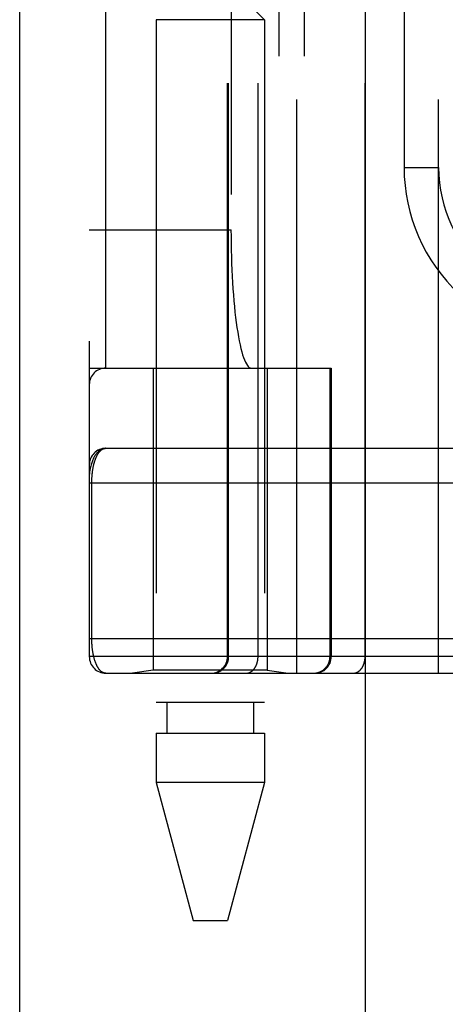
# Model space of a CAD drawing. Header units: inches. Extents: x 0 to 188, y 0 to 122.
# Tile 21 of 102: x 41.99 to 42.759, y 32.352 to 34.131. Entities that reach past the tile are written whole.
import ezdxf

# ---------------------------------------------------------------- set-up
doc = ezdxf.new("R2010")
doc.units = ezdxf.units.IN
doc.header["$LTSCALE"] = 10.363855
doc.header["$MEASUREMENT"] = 0
doc.linetypes.add('HIDDEN', pattern=[0.2, 0.1, -0.1])
doc.layers.get('0').update_dxf_attribs({"linetype": 'CONTINUOUS'})
doc.layers.add('DOOR_ASSEMBLY', color=7, linetype='CONTINUOUS')

msp = doc.modelspace()

# ---------------------------------------------------------------- linework, layer by layer
at = {"color": 3, "linetype": 'Continuous'}
msp.add_line((41.9899, 29.6263), (41.9899, 93.7019), dxfattribs=at)
at = {"layer": 'DOOR_ASSEMBLY', "color": 3, "linetype": 'Continuous'}
msp.add_line((42.6149, 29.8763), (42.6149, 89.2263), dxfattribs=at)
at = {"layer": 'DOOR_ASSEMBLY', "color": 8, "linetype": 'HIDDEN'}
for p, q in [((42.4906, 32.95), (42.4906, 35.6525)), ((42.7471, 32.95), (42.7471, 35.6525)), ((42.1156, 35.6225), (42.1156, 32.98)), ((42.3655, 32.98), (42.3655, 35.6225)), ((42.3675, 32.98), (42.3675, 35.6225)), ((42.4206, 32.98), (42.4206, 35.6225)), ((42.6141, 32.98), (42.6141, 35.6225)), ((42.1456, 33.5013), (42.1456, 35.1013)), ((42.4581, 35.1013), (42.4581, 33.5013)), ((42.504, 35.1013), (42.504, 33.5013)), ((42.3718, 34.8513), (42.3718, 33.7513)), ((42.6846, 34.7388), (42.6846, 33.8638)), ((42.4024, 34.1608), (42.4324, 34.1308)), ((42.4324, 34.1308), (42.2364, 34.1308)), ((42.2364, 34.1308), (42.2364, 32.8969)), ((42.4324, 34.1308), (42.4324, 32.8969)), ((42.6846, 33.8638), (42.7471, 33.8638)), ((42.1156, 33.7513), (42.3718, 33.7513)), ((42.1156, 33.5013), (42.5531, 33.5013)), ((42.2314, 33.5013), (42.2314, 32.9553)), ((42.4374, 33.5013), (42.4374, 32.9553)), ((42.5508, 32.98), (42.5508, 33.5013)), ((42.5531, 33.5013), (42.5531, 32.98)), ((42.1456, 33.3563), (43.0194, 33.3563)), ((42.1156, 33.2938), (43.0259, 33.2938)), ((42.1202, 33.0117), (42.1202, 33.2938)), ((42.1156, 33.0125), (43.0194, 33.0125)), ((42.781, 32.98), (42.1156, 32.98)), ((42.1456, 32.95), (43.0194, 32.95)), ((42.2314, 32.9553), (42.1939, 32.95)), ((42.4374, 32.9553), (42.2314, 32.9553)), ((42.4374, 32.9553), (42.4749, 32.95)), ((42.4323, 32.8969), (42.2364, 32.8969)), ((42.256, 32.8969), (42.256, 32.8418)), ((42.4127, 32.8969), (42.4127, 32.8418)), ((42.2364, 32.8418), (42.4324, 32.8418)), ((42.2364, 32.8418), (42.2364, 32.7523)), ((42.4324, 32.8418), (42.4324, 32.7523)), ((42.4324, 32.7523), (42.2364, 32.7523)), ((42.2364, 32.7523), (42.3031, 32.5032)), ((42.4324, 32.7523), (42.3656, 32.5032)), ((42.3031, 32.5032), (42.3656, 32.5032))]:
    msp.add_line(p, q, dxfattribs=at)
for points in [[(42.1456, 33.3563), (42.1449, 33.3563), (42.1443, 33.3562), (42.1436, 33.3562), (42.1429, 33.3561), (42.1422, 33.356), (42.1415, 33.3558), (42.1408, 33.3556), (42.1402, 33.3554), (42.1395, 33.3552), (42.1388, 33.3549), (42.1381, 33.3546), (42.1373, 33.3543), (42.1366, 33.3539), (42.1359, 33.3535), (42.1352, 33.3531), (42.1345, 33.3526), (42.1338, 33.3521), (42.1331, 33.3515), (42.1324, 33.3509), (42.1317, 33.3502), (42.131, 33.3495), (42.1303, 33.3488), (42.1295, 33.348), (42.1288, 33.3472), (42.1281, 33.3463), (42.1274, 33.3453), (42.1267, 33.3443), (42.126, 33.3432), (42.1253, 33.3421), (42.1246, 33.3409), (42.124, 33.3396), (42.1233, 33.3383), (42.1226, 33.3368), (42.1219, 33.3353), (42.1213, 33.3337), (42.1206, 33.332), (42.12, 33.3301), (42.1194, 33.3282), (42.1188, 33.3262), (42.1182, 33.3242), (42.1178, 33.3222), (42.1174, 33.3204), (42.117, 33.3188), (42.1167, 33.3172), (42.1165, 33.3158), (42.1163, 33.3146), (42.1162, 33.3134), (42.116, 33.3123), (42.1159, 33.3114), (42.1158, 33.3105), (42.1158, 33.3097), (42.1157, 33.3089), (42.1157, 33.3082), (42.1156, 33.3075), (42.1156, 33.3069), (42.1156, 33.3063)], [(42.1202, 33.2938), (42.1202, 33.2946), (42.1202, 33.2954), (42.1202, 33.2963), (42.1202, 33.2971), (42.1203, 33.2979), (42.1203, 33.2987), (42.1203, 33.2996), (42.1203, 33.3004), (42.1204, 33.3012), (42.1204, 33.3021), (42.1205, 33.3029), (42.1205, 33.3037), (42.1206, 33.3046), (42.1206, 33.3054), (42.1207, 33.3063), (42.1207, 33.3071), (42.1208, 33.308), (42.1209, 33.3089), (42.121, 33.3097), (42.1211, 33.3106), (42.1212, 33.3115), (42.1213, 33.3124), (42.1214, 33.3132), (42.1215, 33.3141), (42.1216, 33.315), (42.1217, 33.3159), (42.1219, 33.3168), (42.122, 33.3177), (42.1221, 33.3186), (42.1223, 33.3194), (42.1224, 33.3203), (42.1226, 33.3212), (42.1228, 33.3221), (42.1229, 33.3229), (42.1231, 33.3238), (42.1233, 33.3247), (42.1235, 33.3255), (42.1237, 33.3264), (42.1239, 33.3272), (42.1241, 33.3281), (42.1243, 33.3289), (42.1245, 33.3298), (42.1248, 33.3306), (42.125, 33.3314), (42.1252, 33.3322), (42.1255, 33.3331), (42.1257, 33.3339), (42.126, 33.3347), (42.1263, 33.3355), (42.1266, 33.3363), (42.1269, 33.337), (42.1271, 33.3378), (42.1274, 33.3386), (42.1278, 33.3393), (42.1281, 33.3401), (42.1284, 33.3408), (42.1287, 33.3415), (42.1291, 33.3422), (42.1294, 33.343), (42.1298, 33.3436), (42.1301, 33.3443), (42.1305, 33.345), (42.1309, 33.3456), (42.1313, 33.3463), (42.1317, 33.3469), (42.1321, 33.3475), (42.1325, 33.3481), (42.1329, 33.3487), (42.1334, 33.3493), (42.1338, 33.3498), (42.1343, 33.3503), (42.1347, 33.3508), (42.1352, 33.3513), (42.1357, 33.3518), (42.1361, 33.3523), (42.1366, 33.3527), (42.1371, 33.3531), (42.1376, 33.3535), (42.1381, 33.3539), (42.1387, 33.3542), (42.1392, 33.3545), (42.1397, 33.3548), (42.1403, 33.3551), (42.1409, 33.3553), (42.1414, 33.3556), (42.142, 33.3557), (42.1426, 33.3559), (42.1432, 33.356), (42.1438, 33.3562), (42.1444, 33.3562), (42.145, 33.3563), (42.1456, 33.3563)], [(42.1456, 32.95), (42.145, 32.9501), (42.1444, 32.9501), (42.1438, 32.9502), (42.1432, 32.9503), (42.1426, 32.9504), (42.1421, 32.9506), (42.1415, 32.9508), (42.141, 32.951), (42.1404, 32.9512), (42.1399, 32.9515), (42.1393, 32.9517), (42.1388, 32.9521), (42.1383, 32.9524), (42.1378, 32.9527), (42.1373, 32.9531), (42.1368, 32.9535), (42.1363, 32.9539), (42.1359, 32.9543), (42.1354, 32.9548), (42.1349, 32.9553), (42.1345, 32.9558), (42.134, 32.9563), (42.1336, 32.9568), (42.1332, 32.9573), (42.1328, 32.9579), (42.1324, 32.9584), (42.132, 32.959), (42.1316, 32.9596), (42.1312, 32.9602), (42.1308, 32.9609), (42.1304, 32.9615), (42.1301, 32.9622), (42.1297, 32.9628), (42.1294, 32.9635), (42.129, 32.9642), (42.1287, 32.9649), (42.1284, 32.9656), (42.1281, 32.9663), (42.1278, 32.967), (42.1275, 32.9678), (42.1272, 32.9685), (42.1269, 32.9693), (42.1266, 32.97), (42.1263, 32.9708), (42.126, 32.9716), (42.1258, 32.9723), (42.1255, 32.9731), (42.1253, 32.9739), (42.1251, 32.9747), (42.1248, 32.9755), (42.1246, 32.9763), (42.1244, 32.9772), (42.1242, 32.978), (42.124, 32.9788), (42.1238, 32.9796), (42.1236, 32.9805), (42.1234, 32.9813), (42.1232, 32.9822), (42.123, 32.983), (42.1228, 32.9839), (42.1227, 32.9847), (42.1225, 32.9856), (42.1224, 32.9864), (42.1222, 32.9873), (42.1221, 32.9882), (42.1219, 32.989), (42.1218, 32.9899), (42.1217, 32.9908), (42.1216, 32.9916), (42.1215, 32.9925), (42.1213, 32.9933), (42.1212, 32.9942), (42.1211, 32.9951), (42.1211, 32.9959), (42.121, 32.9968), (42.1209, 32.9976), (42.1208, 32.9985), (42.1207, 32.9993), (42.1207, 33.0001), (42.1206, 33.001), (42.1206, 33.0018), (42.1205, 33.0026), (42.1205, 33.0035), (42.1204, 33.0043), (42.1204, 33.0051), (42.1203, 33.0059), (42.1203, 33.0068), (42.1203, 33.0076), (42.1203, 33.0084), (42.1202, 33.0092), (42.1202, 33.0101), (42.1202, 33.0109), (42.1202, 33.0117)], [(42.3379, 32.95), (42.3385, 32.9501), (42.3392, 32.9501), (42.3398, 32.9501), (42.3404, 32.9502), (42.3411, 32.9502), (42.3417, 32.9503), (42.3424, 32.9504), (42.343, 32.9505), (42.3437, 32.9506), (42.3443, 32.9508), (42.3449, 32.9509), (42.3455, 32.9511), (42.3462, 32.9512), (42.3468, 32.9514), (42.3474, 32.9516), (42.348, 32.9519), (42.3486, 32.9521), (42.3492, 32.9523), (42.3498, 32.9526), (42.3504, 32.9529), (42.351, 32.9531), (42.3516, 32.9534), (42.3521, 32.9537), (42.3527, 32.9541), (42.3533, 32.9544), (42.3538, 32.9547), (42.3544, 32.9551), (42.3549, 32.9555), (42.3554, 32.9559), (42.3559, 32.9562), (42.3564, 32.9567), (42.3569, 32.9571), (42.3574, 32.9575), (42.3579, 32.9579), (42.3584, 32.9584), (42.3588, 32.9588), (42.3593, 32.9593), (42.3597, 32.9598), (42.3602, 32.9603), (42.3606, 32.9608), (42.361, 32.9613), (42.3614, 32.9618), (42.3618, 32.9623), (42.3622, 32.9628), (42.3625, 32.9634), (42.3629, 32.9639), (42.3632, 32.9645), (42.3636, 32.965), (42.3639, 32.9656), (42.3642, 32.9662), (42.3645, 32.9668), (42.3648, 32.9674), (42.365, 32.968), (42.3653, 32.9686), (42.3655, 32.9692), (42.3658, 32.9698), (42.366, 32.9704), (42.3662, 32.971), (42.3664, 32.9717), (42.3665, 32.9723), (42.3667, 32.9729), (42.3668, 32.9736), (42.367, 32.9742), (42.3671, 32.9748), (42.3672, 32.9755), (42.3673, 32.9761), (42.3674, 32.9768), (42.3674, 32.9774), (42.3675, 32.9781), (42.3675, 32.9787), (42.3675, 32.9794), (42.3675, 32.98)], [(42.3994, 32.95), (42.3999, 32.9501), (42.4003, 32.9501), (42.4008, 32.9501), (42.4012, 32.9502), (42.4017, 32.9502), (42.4022, 32.9503), (42.4026, 32.9504), (42.4031, 32.9505), (42.4035, 32.9506), (42.404, 32.9508), (42.4044, 32.9509), (42.4049, 32.9511), (42.4053, 32.9512), (42.4058, 32.9514), (42.4062, 32.9516), (42.4067, 32.9519), (42.4071, 32.9521), (42.4075, 32.9523), (42.4079, 32.9526), (42.4084, 32.9529), (42.4088, 32.9531), (42.4092, 32.9534), (42.4096, 32.9537), (42.41, 32.9541), (42.4104, 32.9544), (42.4108, 32.9547), (42.4112, 32.9551), (42.4116, 32.9555), (42.4119, 32.9559), (42.4123, 32.9562), (42.4127, 32.9567), (42.413, 32.9571), (42.4134, 32.9575), (42.4137, 32.9579), (42.4141, 32.9584), (42.4144, 32.9588), (42.4147, 32.9593), (42.415, 32.9598), (42.4153, 32.9603), (42.4156, 32.9608), (42.4159, 32.9613), (42.4162, 32.9618), (42.4165, 32.9623), (42.4168, 32.9628), (42.417, 32.9634), (42.4173, 32.9639), (42.4175, 32.9645), (42.4178, 32.965), (42.418, 32.9656), (42.4182, 32.9662), (42.4184, 32.9668), (42.4186, 32.9674), (42.4188, 32.968), (42.419, 32.9686), (42.4192, 32.9692), (42.4193, 32.9698), (42.4195, 32.9704), (42.4196, 32.971), (42.4198, 32.9717), (42.4199, 32.9723), (42.42, 32.9729), (42.4201, 32.9736), (42.4202, 32.9742), (42.4203, 32.9748), (42.4204, 32.9755), (42.4204, 32.9761), (42.4205, 32.9768), (42.4205, 32.9774), (42.4206, 32.9781), (42.4206, 32.9787), (42.4206, 32.9794), (42.4206, 32.98)], [(42.5211, 32.95), (42.5217, 32.9501), (42.5224, 32.9501), (42.523, 32.9501), (42.5237, 32.9502), (42.5243, 32.9502), (42.525, 32.9503), (42.5256, 32.9504), (42.5263, 32.9505), (42.5269, 32.9506), (42.5275, 32.9508), (42.5282, 32.9509), (42.5288, 32.9511), (42.5294, 32.9512), (42.53, 32.9514), (42.5306, 32.9516), (42.5313, 32.9519), (42.5319, 32.9521), (42.5325, 32.9523), (42.5331, 32.9526), (42.5336, 32.9529), (42.5342, 32.9531), (42.5348, 32.9534), (42.5354, 32.9537), (42.5359, 32.9541), (42.5365, 32.9544), (42.537, 32.9547), (42.5376, 32.9551), (42.5381, 32.9555), (42.5387, 32.9559), (42.5392, 32.9562), (42.5397, 32.9567), (42.5402, 32.9571), (42.5407, 32.9575), (42.5412, 32.9579), (42.5416, 32.9584), (42.5421, 32.9588), (42.5425, 32.9593), (42.543, 32.9598), (42.5434, 32.9603), (42.5438, 32.9608), (42.5442, 32.9613), (42.5446, 32.9618), (42.545, 32.9623), (42.5454, 32.9628), (42.5458, 32.9634), (42.5461, 32.9639), (42.5465, 32.9645), (42.5468, 32.965), (42.5471, 32.9656), (42.5474, 32.9662), (42.5477, 32.9668), (42.548, 32.9674), (42.5483, 32.968), (42.5485, 32.9686), (42.5488, 32.9692), (42.549, 32.9698), (42.5492, 32.9704), (42.5494, 32.971), (42.5496, 32.9717), (42.5498, 32.9723), (42.5499, 32.9729), (42.5501, 32.9736), (42.5502, 32.9742), (42.5503, 32.9748), (42.5504, 32.9755), (42.5505, 32.9761), (42.5506, 32.9768), (42.5507, 32.9774), (42.5507, 32.9781), (42.5508, 32.9787), (42.5508, 32.9794), (42.5508, 32.98)], [(42.5929, 32.95), (42.5934, 32.9501), (42.5939, 32.9501), (42.5943, 32.9501), (42.5948, 32.9502), (42.5952, 32.9502), (42.5957, 32.9503), (42.5962, 32.9504), (42.5966, 32.9505), (42.5971, 32.9506), (42.5975, 32.9508), (42.598, 32.9509), (42.5984, 32.9511), (42.5989, 32.9512), (42.5993, 32.9514), (42.5998, 32.9516), (42.6002, 32.9519), (42.6006, 32.9521), (42.601, 32.9523), (42.6015, 32.9526), (42.6019, 32.9529), (42.6023, 32.9531), (42.6027, 32.9534), (42.6031, 32.9537), (42.6035, 32.9541), (42.6039, 32.9544), (42.6043, 32.9547), (42.6047, 32.9551), (42.6051, 32.9555), (42.6055, 32.9559), (42.6058, 32.9562), (42.6062, 32.9567), (42.6066, 32.9571), (42.6069, 32.9575), (42.6073, 32.9579), (42.6076, 32.9584), (42.6079, 32.9588), (42.6083, 32.9593), (42.6086, 32.9598), (42.6089, 32.9603), (42.6092, 32.9608), (42.6095, 32.9613), (42.6098, 32.9618), (42.61, 32.9623), (42.6103, 32.9628), (42.6106, 32.9634), (42.6108, 32.9639), (42.6111, 32.9645), (42.6113, 32.965), (42.6115, 32.9656), (42.6117, 32.9662), (42.612, 32.9668), (42.6122, 32.9674), (42.6123, 32.968), (42.6125, 32.9686), (42.6127, 32.9692), (42.6129, 32.9698), (42.613, 32.9704), (42.6132, 32.971), (42.6133, 32.9717), (42.6134, 32.9723), (42.6135, 32.9729), (42.6136, 32.9736), (42.6137, 32.9742), (42.6138, 32.9748), (42.6139, 32.9755), (42.614, 32.9761), (42.614, 32.9768), (42.6141, 32.9774), (42.6141, 32.9781), (42.6141, 32.9787), (42.6141, 32.9794), (42.6141, 32.98)]]:
    msp.add_lwpolyline(points, dxfattribs=at)
for centre, radius, start, end in [((42.9971, 33.8638), 0.3125, 180, 274.0875), ((42.9971, 33.8638), 0.25, 180, 280.3342), ((42.1456, 33.4713), 0.03, 90, 180), ((42.1456, 33.3263), 0.03, 90.0001, 180), ((42.1456, 32.98), 0.03, 180, 270), ((42.3355, 32.98), 0.03, 270, 360), ((42.5231, 32.98), 0.03, 270, 360)]:
    msp.add_arc(centre, radius, start, end, dxfattribs=at)
msp.add_ellipse((42.4085, 33.7513), major_axis=(0, 0.25), ratio=0.146965, start_param=1.570796, end_param=3.141593, dxfattribs=at)

doc.saveas('drawing.dxf')
